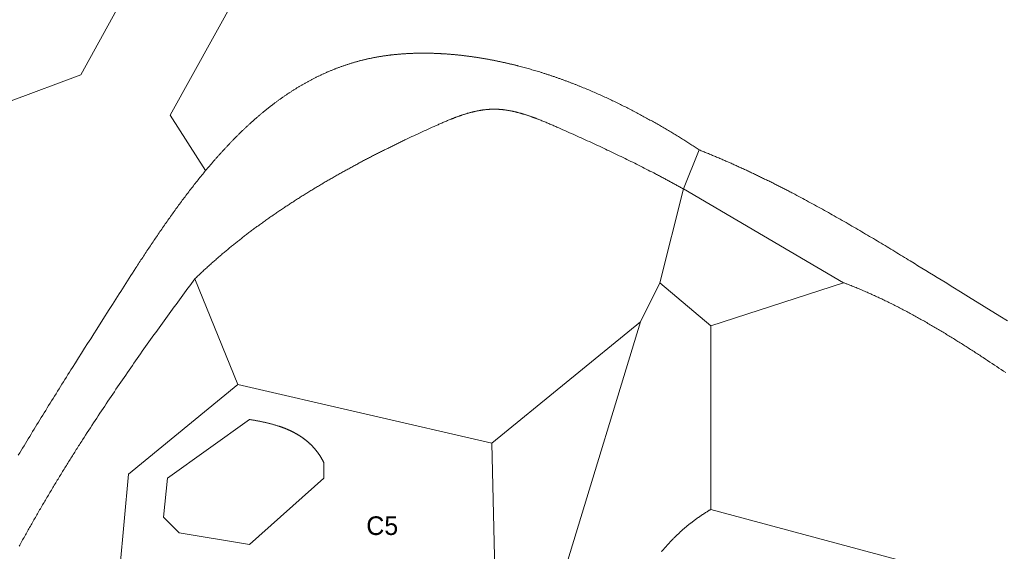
# Model space of a CAD drawing. Header units: millimetres. Extents: x -97041 to 284557, y -33528 to 335809.
# Tile 21 of 36: x 50528 to 124543, y 190694 to 230651. Entities that reach past the tile are written whole.
import ezdxf
from ezdxf.enums import TextEntityAlignment as Align

# ---------------------------------------------------------------- set-up
doc = ezdxf.new("R2010")
doc.units = ezdxf.units.MM
for name, color, linetype, lineweight in [('ANNOTATION', 7, 'Continuous', 13), ('GREEN', 3, 'Continuous', 18), ('PATH', 8, 'Continuous', 18), ('PIER', 8, 'Continuous', 18), ('POOL', 4, 'Continuous', 18)]:
    doc.layers.add(name, color=color, linetype=linetype, lineweight=lineweight)

msp = doc.modelspace()

# ---------------------------------------------------------------- linework, layer by layer
at = {"layer": 'GREEN'}
for points in [[(64504.156, 219309.592), (64576.144, 219395.976), (64648.283, 219482.102), (64720.575, 219567.968), (64793.021, 219653.571), (64865.623, 219738.909), (64938.381, 219823.978), (65011.297, 219908.776), (65047.814, 219951.073), (65084.371, 219993.301), (65120.969, 220035.46), (65157.606, 220077.549), (65194.284, 220119.568), (65231.002, 220161.517), (65267.76, 220203.396), (65304.559, 220245.204), (65341.399, 220286.941), (65378.281, 220328.606), (65415.203, 220370.199), (65452.166, 220411.72), (65489.171, 220453.169), (65526.218, 220494.545), (65563.306, 220535.847), (65600.436, 220577.076), (65637.608, 220618.231), (65674.822, 220659.312), (65712.078, 220700.318), (65749.377, 220741.249), (65786.718, 220782.105), (65824.102, 220822.885), (65861.529, 220863.59), (65898.999, 220904.218), (65936.512, 220944.769), (65974.068, 220985.243), (66011.668, 221025.64), (66049.311, 221065.96), (66086.998, 221106.201), (66124.729, 221146.364), (66162.503, 221186.448), (66200.322, 221226.454), (66238.185, 221266.38), (66276.093, 221306.226), (66314.045, 221345.992), (66352.042, 221385.678), (66390.083, 221425.283), (66428.17, 221464.807), (66466.301, 221504.249), (66504.478, 221543.61), (66542.701, 221582.888), (66580.969, 221622.084), (66619.282, 221661.198), (66657.642, 221700.228), (66696.047, 221739.175), (66734.499, 221778.038), (66772.996, 221816.817), (66811.541, 221855.511), (66850.131, 221894.12), (66888.769, 221932.645), (66927.453, 221971.083), (66966.184, 222009.436), (67004.963, 222047.703), (67043.788, 222085.883), (67082.661, 222123.976), (67121.582, 222161.982), (67160.55, 222199.901), (67199.566, 222237.731), (67238.63, 222275.473), (67277.743, 222313.127), (67316.903, 222350.692), (67356.112, 222388.167), (67395.37, 222425.553), (67434.676, 222462.849), (67474.031, 222500.055), (67513.435, 222537.17), (67552.888, 222574.194), (67592.39, 222611.126), (67631.942, 222647.967), (67671.543, 222684.716), (67711.194, 222721.373), (67750.895, 222757.937), (67790.646, 222794.407), (67830.446, 222830.785), (67870.298, 222867.069), (67910.199, 222903.258), (67950.151, 222939.354), (67990.154, 222975.354), (68030.208, 223011.26), (68070.312, 223047.07), (68110.468, 223082.784), (68150.675, 223118.402), (68190.933, 223153.924), (68231.243, 223189.349), (68271.605, 223224.677), (68312.018, 223259.907), (68352.484, 223295.04), (68393.001, 223330.074), (68433.571, 223365.01), (68474.193, 223399.847), (68514.868, 223434.585), (68555.596, 223469.223), (68596.376, 223503.762), (68637.209, 223538.2), (68678.095, 223572.538), (68719.035, 223606.775), (68760.028, 223640.91), (68801.075, 223674.944), (68842.175, 223708.876), (68883.329, 223742.706), (68924.537, 223776.434), (68965.799, 223810.058), (69007.116, 223843.579), (69048.486, 223876.997), (69089.912, 223910.31), (69131.392, 223943.519), (69172.927, 223976.624), (69214.517, 224009.623), (69256.162, 224042.518), (69297.862, 224075.306), (69339.617, 224107.989), (69381.429, 224140.565), (69423.296, 224173.035), (69465.218, 224205.397), (69507.197, 224237.652), (69549.232, 224269.8), (69591.323, 224301.839), (69633.47, 224333.77), (69675.674, 224365.592), (69717.935, 224397.305), (69760.252, 224428.909), (69802.627, 224460.403), (69845.058, 224491.787), (69887.547, 224523.06), (69930.093, 224554.223), (69972.697, 224585.274), (70015.359, 224616.214), (70058.078, 224647.042), (70100.855, 224677.758), (70143.691, 224708.362), (70186.584, 224738.853), (70229.536, 224769.23), (70272.547, 224799.494), (70315.616, 224829.644), (70358.744, 224859.68), (70401.931, 224889.602), (70445.177, 224919.408), (70488.483, 224949.099), (70531.848, 224978.675), (70575.272, 225008.135), (70618.756, 225037.479), (70662.3, 225066.706), (70705.904, 225095.816), (70749.568, 225124.808), (70793.292, 225153.683), (70837.076, 225182.441), (70880.921, 225211.079), (70924.827, 225239.6), (70968.794, 225268.001), (71012.821, 225296.283), (71056.91, 225324.445), (71101.06, 225352.487), (71145.272, 225380.409), (71189.544, 225408.211), (71233.879, 225435.891), (71278.275, 225463.45), (71322.734, 225490.887), (71367.254, 225518.202), (71411.837, 225545.394), (71456.482, 225572.464), (71501.19, 225599.411), (71545.96, 225626.234), (71590.793, 225652.934), (71635.69, 225679.51), (71680.649, 225705.961), (71725.671, 225732.287), (71770.757, 225758.488), (71815.907, 225784.564), (71861.12, 225810.514), (71906.397, 225836.338), (71951.738, 225862.035), (71997.143, 225887.605), (72042.612, 225913.049), (72088.146, 225938.364), (72133.744, 225963.552), (72179.407, 225988.612), (72225.134, 226013.543), (72270.927, 226038.345), (72316.785, 226063.018), (72362.708, 226087.562), (72408.696, 226111.975), (72454.75, 226136.258), (72500.87, 226160.411), (72547.055, 226184.433), (72593.307, 226208.323), (72639.624, 226232.082), (72686.008, 226255.709), (72732.458, 226279.204), (72778.975, 226302.566), (72825.558, 226325.795), (72872.208, 226348.89), (72918.926, 226371.852), (72965.71, 226394.68), (73012.561, 226417.374), (73059.48, 226439.933), (73106.467, 226462.357), (73153.521, 226484.645), (73200.643, 226506.798), (73247.833, 226528.815), (73295.091, 226550.695), (73342.417, 226572.439), (73389.812, 226594.046), (73437.275, 226615.515), (73484.807, 226636.846), (73532.407, 226658.039), (73580.077, 226679.094), (73627.816, 226700.01), (73675.624, 226720.787), (73723.501, 226741.425), (73771.448, 226761.922), (73819.465, 226782.28), (73867.551, 226802.497), (73915.708, 226822.573), (73963.934, 226842.508), (74012.231, 226862.302), (74060.598, 226881.953), (74109.035, 226901.463), (74157.544, 226920.83), (74206.123, 226940.054), (74254.773, 226959.134), (74303.494, 226978.072), (74352.287, 226996.865), (74401.151, 227015.514), (74450.086, 227034.018), (74499.093, 227052.378), (74548.172, 227070.592), (74597.323, 227088.661), (74646.546, 227106.583), (74695.841, 227124.36), (74745.208, 227141.99), (74794.648, 227159.472), (74844.161, 227176.808), (74893.747, 227193.996), (74943.405, 227211.035), (74993.137, 227227.927), (75042.942, 227244.67), (75092.82, 227261.263), (75142.772, 227277.708), (75192.797, 227294.002), (75242.897, 227310.147), (75293.07, 227326.141), (75343.317, 227341.985), (75393.639, 227357.677), (75444.035, 227373.218), (75494.505, 227388.607), (75545.051, 227403.844), (75595.671, 227418.929), (75646.366, 227433.861), (75697.136, 227448.64), (75747.981, 227463.265), (75798.902, 227477.736), (75849.898, 227492.054), (75900.97, 227506.216), (75952.118, 227520.224), (76003.341, 227534.077), (76054.641, 227547.775), (76106.017, 227561.316), (76157.469, 227574.701), (76208.998, 227587.93), (76260.604, 227601.002), (76312.286, 227613.916), (76364.046, 227626.673), (76415.882, 227639.273), (76467.796, 227651.713), (76519.787, 227663.996), (76571.856, 227676.119), (76624.002, 227688.083), (76676.226, 227699.888), (76728.528, 227711.532), (76780.908, 227723.016), (76833.366, 227734.34), (76885.903, 227745.503), (76938.519, 227756.504), (76991.213, 227767.344), (77043.985, 227778.021), (77096.837, 227788.537), (77149.768, 227798.889), (77202.778, 227809.079), (77247.792, 227817.591), (77292.862, 227825.987), (77337.989, 227834.265), (77383.171, 227842.426), (77428.41, 227850.471), (77473.703, 227858.399), (77519.052, 227866.211), (77564.455, 227873.907), (77609.913, 227881.488), (77655.425, 227888.952), (77700.99, 227896.301), (77746.609, 227903.535), (77792.28, 227910.654), (77838.004, 227917.658), (77883.78, 227924.547), (77929.608, 227931.322), (77975.488, 227937.982), (78021.418, 227944.529), (78067.4, 227950.962), (78113.432, 227957.281), (78159.514, 227963.487), (78205.646, 227969.579), (78251.827, 227975.559), (78298.057, 227981.426), (78344.336, 227987.18), (78390.664, 227992.821), (78437.039, 227998.351), (78483.463, 228003.768), (78529.933, 228009.074), (78576.451, 228014.268), (78623.015, 228019.351), (78669.625, 228024.322), (78716.282, 228029.183), (78762.983, 228033.933), (78809.731, 228038.572), (78856.523, 228043.101), (78903.359, 228047.52), (78950.24, 228051.828), (78997.165, 228056.027), (79044.133, 228060.117), (79091.145, 228064.097), (79138.199, 228067.967), (79185.296, 228071.729), (79232.434, 228075.382), (79279.615, 228078.927), (79326.837, 228082.363), (79374.1, 228085.691), (79421.404, 228088.912), (79468.748, 228092.024), (79516.132, 228095.029), (79563.556, 228097.926), (79611.019, 228100.717), (79658.521, 228103.4), (79706.062, 228105.977), (79753.641, 228108.447), (79801.258, 228110.811), (79848.912, 228113.069), (79896.604, 228115.221), (79944.333, 228117.267), (79992.098, 228119.208), (80039.899, 228121.043), (80087.737, 228122.774), (80135.609, 228124.399), (80183.517, 228125.92), (80231.46, 228127.336), (80279.437, 228128.648), (80327.448, 228129.856), (80375.494, 228130.96), (80423.572, 228131.96), (80471.683, 228132.857), (80519.828, 228133.65), (80568.004, 228134.341), (80616.213, 228134.928), (80664.453, 228135.413), (80712.725, 228135.796), (80761.027, 228136.076), (80809.361, 228136.254), (80857.724, 228136.33), (80906.118, 228136.305), (80954.541, 228136.178), (81002.993, 228135.95), (81051.474, 228135.621), (81099.984, 228135.191), (81148.521, 228134.66), (81197.087, 228134.029), (81245.68, 228133.298), (81294.301, 228132.466), (81342.948, 228131.535), (81391.621, 228130.504), (81440.321, 228129.374), (81489.046, 228128.145), (81537.797, 228126.816), (81586.573, 228125.389), (81635.374, 228123.863), (81684.198, 228122.239), (81733.047, 228120.517), (81781.92, 228118.696), (81830.816, 228116.778), (81879.735, 228114.762), (81928.676, 228112.649), (81977.64, 228110.438), (82026.626, 228108.131), (82075.633, 228105.727), (82124.662, 228103.226), (82173.711, 228100.629), (82222.781, 228097.935), (82271.871, 228095.146), (82320.981, 228092.261), (82370.11, 228089.28), (82419.259, 228086.204), (82468.426, 228083.033), (82517.612, 228079.767), (82566.816, 228076.406), (82616.038, 228072.951), (82665.277, 228069.401), (82714.533, 228065.757), (82763.806, 228062.019), (82813.095, 228058.187), (82862.4, 228054.262), (82911.721, 228050.244), (82961.057, 228046.132), (83010.408, 228041.927), (83059.773, 228037.63), (83109.153, 228033.24), (83158.547, 228028.758), (83207.955, 228024.184), (83257.375, 228019.517), (83306.809, 228014.759), (83356.255, 228009.91), (83405.713, 228004.969), (83455.183, 227999.937), (83504.664, 227994.815), (83554.157, 227989.601), (83603.661, 227984.297), (83653.174, 227978.903), (83702.698, 227973.419), (83752.232, 227967.845), (83801.775, 227962.181), (83851.327, 227956.427), (83900.888, 227950.585), (83950.457, 227944.653), (84000.034, 227938.632), (84049.619, 227932.523), (84099.211, 227926.325), (84148.81, 227920.039), (84198.416, 227913.665), (84248.028, 227907.203), (84297.646, 227900.653), (84347.269, 227894.016), (84396.898, 227887.292), (84446.531, 227880.481), (84496.169, 227873.582), (84545.811, 227866.598), (84595.457, 227859.526), (84645.107, 227852.369), (84694.76, 227845.125), (84744.415, 227837.796), (84794.073, 227830.381), (84843.733, 227822.88), (84893.394, 227815.294), (84943.057, 227807.624), (84992.721, 227799.868), (85042.386, 227792.028), (85092.051, 227784.104), (85141.716, 227776.095), (85191.381, 227768.002), (85241.045, 227759.825), (85290.708, 227751.565), (85340.369, 227743.222), (85390.029, 227734.795), (85439.686, 227726.285), (85489.342, 227717.693), (85538.994, 227709.017), (85588.643, 227700.26), (85638.289, 227691.42), (85687.931, 227682.498), (85737.569, 227673.495), (85787.202, 227664.41), (85836.831, 227655.244), (85886.454, 227645.996), (85936.071, 227636.667), (85985.683, 227627.258), (86035.288, 227617.768), (86084.887, 227608.198), (86134.479, 227598.548), (86184.063, 227588.817), (86233.64, 227579.007), (86283.209, 227569.118), (86332.769, 227559.149), (86382.321, 227549.101), (86431.864, 227538.974), (86481.397, 227528.768), (86530.92, 227518.484), (86580.434, 227508.121), (86629.936, 227497.68), (86679.429, 227487.162), (86728.91, 227476.565), (86778.379, 227465.891), (86827.837, 227455.14), (86877.282, 227444.312), (86926.715, 227433.406), (86976.135, 227422.424), (87025.542, 227411.366), (87074.935, 227400.231), (87124.314, 227389.02), (87173.679, 227377.734), (87223.029, 227366.371), (87272.365, 227354.933), (87321.685, 227343.42), (87370.989, 227331.832), (87420.278, 227320.169), (87469.55, 227308.431), (87518.805, 227296.619), (87568.043, 227284.732), (87617.264, 227272.771), (87666.467, 227260.737), (87715.652, 227248.629), (87764.818, 227236.447), (87813.966, 227224.192), (87863.094, 227211.864), (87912.203, 227199.463), (87961.292, 227186.99), (88010.361, 227174.444), (88059.41, 227161.826), (88157.443, 227136.374), (88255.391, 227110.635), (88353.249, 227084.611), (88451.015, 227058.304), (88548.687, 227031.716), (88646.261, 227004.847), (88743.735, 226977.7), (88841.105, 226950.276), (88938.37, 226922.577), (89035.526, 226894.604), (89132.571, 226866.36), (89229.502, 226837.845), (89326.315, 226809.061), (89423.009, 226780.01), (89519.58, 226750.694), (89616.026, 226721.114), (89670.296, 226704.337), (89724.525, 226687.477), (89778.714, 226670.534), (89832.861, 226653.51), (89886.966, 226636.404), (89941.03, 226619.216), (89995.052, 226601.949), (90049.032, 226584.6), (90102.969, 226567.172), (90156.864, 226549.665), (90210.716, 226532.078), (90264.526, 226514.413), (90318.291, 226496.669), (90372.014, 226478.848), (90425.693, 226460.949), (90479.328, 226442.974), (90532.919, 226424.921), (90586.466, 226406.793), (90639.968, 226388.589), (90693.426, 226370.309), (90746.839, 226351.955), (90800.207, 226333.526), (90853.529, 226315.023), (90906.806, 226296.446), (90960.038, 226277.796), (91013.223, 226259.073), (91066.362, 226240.278), (91119.455, 226221.411), (91172.501, 226202.472), (91225.501, 226183.462), (91278.453, 226164.381), (91331.359, 226145.23), (91384.217, 226126.008), (91437.027, 226106.718), (91489.789, 226087.358), (91542.504, 226067.929), (91595.17, 226048.432), (91647.788, 226028.867), (91700.357, 226009.235), (91752.877, 225989.536), (91805.348, 225969.77), (91857.77, 225949.938), (91910.142, 225930.04), (91962.465, 225910.076), (92014.738, 225890.048), (92066.96, 225869.955), (92119.132, 225849.798), (92171.254, 225829.577), (92223.325, 225809.293), (92275.344, 225788.945), (92327.313, 225768.536), (92379.23, 225748.064), (92431.096, 225727.53), (92482.91, 225706.936), (92534.671, 225686.28), (92586.381, 225665.564), (92638.038, 225644.788), (92689.642, 225623.952), (92792.692, 225582.104), (92895.528, 225540.022), (92998.15, 225497.71), (93100.555, 225455.171), (93202.742, 225412.408), (93304.709, 225369.425), (93406.454, 225326.225), (93507.975, 225282.812), (93609.272, 225239.188), (93710.342, 225195.357), (93811.184, 225151.323), (93911.795, 225107.088), (94012.175, 225062.656), (94112.321, 225018.03), (94212.232, 224973.214), (94311.907, 224928.21), (94411.342, 224883.023), (94510.538, 224837.655), (94609.492, 224792.11), (94708.202, 224746.391), (94806.666, 224700.502), (94904.884, 224654.445), (95002.853, 224608.224), (95100.572, 224561.842), (95198.039, 224515.303), (95295.252, 224468.61), (95392.21, 224421.766), (95488.91, 224374.775), (95585.352, 224327.64), (95681.534, 224280.364), (95777.453, 224232.95), (95873.108, 224185.402), (95968.498, 224137.723), (96063.621, 224089.917), (96158.475, 224041.986), (96253.058, 223993.934), (96347.369, 223945.765), (96441.406, 223897.481), (96535.168, 223849.086), (96628.652, 223800.584), (96721.857, 223751.977), (96814.782, 223703.269), (96907.424, 223654.463), (96999.782, 223605.562), (97091.854, 223556.571), (97183.639, 223507.491), (97275.134, 223458.327), (97366.339, 223409.082), (97457.251, 223359.759), (97547.87, 223310.361), (97638.192, 223260.892), (97728.217, 223211.355), (97817.942, 223161.753), (97907.367, 223112.089), (97996.489, 223062.368), (98085.306, 223012.591), (98173.818, 222962.764), (98262.022, 222912.888), (98349.917, 222862.967), (98437.5, 222813.005), (98524.771, 222763.004), (98611.727, 222712.969), (98698.368, 222662.901), (98784.69, 222612.806), (98870.693, 222562.686), (98956.375, 222512.543), (99041.734, 222462.383), (99126.768, 222412.207), (99211.477, 222362.02), (99295.857, 222311.824), (99379.908, 222261.623), (99463.627, 222211.42), (99547.013, 222161.219), (99630.065, 222111.022), (99712.78, 222060.834), (99795.158, 222010.657), (99877.195, 221960.494), (99958.892, 221910.35), (100040.245, 221860.227), (100121.253, 221810.128), (100201.915, 221760.058), (100282.229, 221710.019), (100362.193, 221660.014), (100441.805, 221610.047), (100521.064, 221560.122), (100599.968, 221510.241), (100678.516, 221460.407), (100756.705, 221410.625), (100834.535, 221360.897), (100912.003, 221311.227), (100989.107, 221261.618), (101065.846, 221212.074), (101142.219, 221162.597), (101218.223, 221113.191), (101293.857, 221063.859), (101369.12, 221014.605), (101444.009, 220965.431), (101518.523, 220916.342), (101592.66, 220867.341)], [(100417.554, 217929.576), (100349.324, 217967.866), (100281.008, 218006.104), (100212.606, 218044.291), (100144.118, 218082.427), (100075.545, 218120.512), (100006.886, 218158.546), (99938.142, 218196.53), (99869.313, 218234.465), (99800.399, 218272.349), (99731.4, 218310.185), (99662.317, 218347.971), (99593.149, 218385.709), (99523.897, 218423.399), (99454.562, 218461.041), (99385.142, 218498.635), (99315.639, 218536.182), (99246.052, 218573.681), (99176.382, 218611.134), (99106.629, 218648.541), (99036.793, 218685.902), (98966.875, 218723.216), (98896.873, 218760.486), (98826.79, 218797.71), (98756.624, 218834.89), (98686.376, 218872.025), (98616.047, 218909.116), (98545.635, 218946.163), (98475.143, 218983.166), (98404.569, 219020.127), (98333.914, 219057.044), (98192.361, 219130.752), (98050.486, 219204.292), (97908.29, 219277.667), (97765.774, 219350.88), (97622.941, 219423.933), (97479.791, 219496.828), (97336.326, 219569.568), (97192.547, 219642.156), (97048.457, 219714.594), (96904.055, 219786.885), (96759.344, 219859.031), (96614.325, 219931.035), (96469, 220002.9), (96323.37, 220074.627), (96177.436, 220146.22), (96031.2, 220217.681), (95884.663, 220289.013), (95737.828, 220360.218), (95590.694, 220431.299), (95443.264, 220502.257), (95295.539, 220573.097), (95147.52, 220643.82), (94999.21, 220714.43), (94850.608, 220784.927), (94701.718, 220855.316), (94552.54, 220925.598), (94403.076, 220995.776), (94253.326, 221065.853), (94103.294, 221135.832), (93952.979, 221205.714), (93802.384, 221275.502), (93651.51, 221345.2), (93500.358, 221414.809), (93348.929, 221484.331), (93197.226, 221553.771), (93045.25, 221623.129), (92893.002, 221692.41), (92740.483, 221761.614), (92587.696, 221830.745), (92434.64, 221899.806), (92281.319, 221968.798), (92127.733, 222037.725), (91973.883, 222106.588), (91819.772, 222175.392), (91665.4, 222244.137), (91510.77, 222312.827), (91355.882, 222381.464), (91200.738, 222450.051), (91045.339, 222518.59), (90896.345, 222584.137), (90821.766, 222616.857), (90747.135, 222649.52), (90672.454, 222682.112), (90597.724, 222714.617), (90522.948, 222747.019), (90448.127, 222779.303), (90373.264, 222811.454), (90298.36, 222843.457), (90223.418, 222875.296), (90148.438, 222906.956), (90073.424, 222938.421), (89998.377, 222969.676), (89923.298, 223000.706), (89848.191, 223031.496), (89773.057, 223062.03), (89697.897, 223092.292), (89622.714, 223122.268), (89547.51, 223151.942), (89509.9, 223166.661), (89472.286, 223181.299), (89434.668, 223195.853), (89397.045, 223210.323), (89359.418, 223224.705), (89321.788, 223238.999), (89284.154, 223253.202), (89246.518, 223267.312), (89208.878, 223281.327), (89171.236, 223295.246), (89133.591, 223309.066), (89095.944, 223322.786), (89058.295, 223336.403), (89020.644, 223349.917), (88982.992, 223363.324), (88945.338, 223376.623), (88907.684, 223389.811), (88870.028, 223402.888), (88832.373, 223415.852), (88794.717, 223428.699), (88757.061, 223441.429), (88719.405, 223454.039), (88681.749, 223466.527), (88644.095, 223478.892), (88606.441, 223491.132), (88568.788, 223503.245), (88531.137, 223515.228), (88493.487, 223527.08), (88455.84, 223538.799), (88418.194, 223550.383), (88380.551, 223561.831), (88342.91, 223573.139), (88305.273, 223584.307), (88267.638, 223595.332), (88230.007, 223606.213), (88192.379, 223616.947), (88154.755, 223627.533), (88117.136, 223637.968), (88079.52, 223648.252), (88041.909, 223658.381), (88004.303, 223668.354), (87966.702, 223678.169), (87929.106, 223687.824), (87891.516, 223697.318), (87853.931, 223706.647), (87816.352, 223715.811), (87778.78, 223724.808), (87741.214, 223733.635), (87703.655, 223742.29), (87666.103, 223750.772), (87628.558, 223759.08), (87591.02, 223767.209), (87553.49, 223775.16), (87515.968, 223782.93), (87478.454, 223790.517), (87440.949, 223797.919), (87403.452, 223805.134), (87365.964, 223812.161), (87328.485, 223818.997), (87291.016, 223825.64), (87253.556, 223832.09), (87216.106, 223838.342), (87178.666, 223844.397), (87141.237, 223850.251), (87103.818, 223855.903), (87066.41, 223861.352), (87029.013, 223866.594), (86991.627, 223871.628), (86954.253, 223876.453), (86916.89, 223881.066), (86879.54, 223885.466), (86842.202, 223889.649), (86804.876, 223893.616), (86767.563, 223897.363), (86730.263, 223900.889), (86692.976, 223904.191), (86655.703, 223907.269), (86618.443, 223910.119), (86581.198, 223912.741), (86543.966, 223915.131), (86506.749, 223917.289), (86469.547, 223919.212), (86432.36, 223920.899), (86395.187, 223922.347), (86358.03, 223923.554), (86320.889, 223924.519), (86283.764, 223925.24), (86246.655, 223925.715), (86210.393, 223925.94), (86174.146, 223925.929), (86137.915, 223925.684), (86101.699, 223925.208), (86065.499, 223924.502), (86029.313, 223923.567), (85993.143, 223922.405), (85956.987, 223921.018), (85920.846, 223919.408), (85884.719, 223917.577), (85848.607, 223915.526), (85812.509, 223913.256), (85776.426, 223910.771), (85740.356, 223908.07), (85704.301, 223905.157), (85668.259, 223902.033), (85632.232, 223898.7), (85596.217, 223895.158), (85560.217, 223891.411), (85524.229, 223887.46), (85488.255, 223883.306), (85452.295, 223878.952), (85416.347, 223874.398), (85380.412, 223869.648), (85344.49, 223864.702), (85308.581, 223859.562), (85272.684, 223854.23), (85236.8, 223848.708), (85200.928, 223842.997), (85165.068, 223837.099), (85129.22, 223831.017), (85093.385, 223824.75), (85057.561, 223818.303), (85021.749, 223811.675), (84985.949, 223804.87), (84950.16, 223797.887), (84914.382, 223790.731), (84878.616, 223783.401), (84842.861, 223775.9), (84807.117, 223768.23), (84771.384, 223760.391), (84735.662, 223752.387), (84699.95, 223744.219), (84664.25, 223735.888), (84628.559, 223727.396), (84592.879, 223718.745), (84557.209, 223709.937), (84521.549, 223700.974), (84485.899, 223691.856), (84450.26, 223682.586), (84414.629, 223673.166), (84379.009, 223663.597), (84343.398, 223653.882), (84307.796, 223644.021), (84272.204, 223634.017), (84236.621, 223623.871), (84201.047, 223613.585), (84165.481, 223603.16), (84129.925, 223592.6), (84094.377, 223581.904), (84058.838, 223571.075), (84023.308, 223560.116), (83987.785, 223549.026), (83952.271, 223537.809), (83916.765, 223526.466), (83881.267, 223514.998), (83845.777, 223503.408), (83810.295, 223491.696), (83774.82, 223479.866), (83739.353, 223467.918), (83703.893, 223455.855), (83668.441, 223443.677), (83632.995, 223431.388), (83597.557, 223418.987), (83562.126, 223406.479), (83526.701, 223393.863), (83491.283, 223381.142), (83455.872, 223368.317), (83420.467, 223355.39), (83385.069, 223342.364), (83349.677, 223329.239), (83314.291, 223316.017), (83278.911, 223302.701), (83243.536, 223289.291), (83208.168, 223275.79), (83172.805, 223262.2), (83137.448, 223248.521), (83102.096, 223234.757), (83066.749, 223220.908), (83031.408, 223206.976), (82996.071, 223192.963), (82960.74, 223178.871), (82890.091, 223150.456), (82819.461, 223121.744), (82748.848, 223092.751), (82678.252, 223063.489), (82607.671, 223033.973), (82537.105, 223004.215), (82466.552, 222974.232), (82396.012, 222944.035), (82325.484, 222913.639), (82254.966, 222883.058), (82184.458, 222852.306), (82113.96, 222821.396), (82043.469, 222790.343), (81972.985, 222759.16), (81902.508, 222727.862), (81832.035, 222696.462), (81691.102, 222633.411), (81538.402, 222564.799), (81385.717, 222495.902), (81233.052, 222426.721), (81080.41, 222357.253), (80927.795, 222287.498), (80775.213, 222217.455), (80622.667, 222147.123), (80470.161, 222076.501), (80317.699, 222005.587), (80165.286, 221934.38), (80012.925, 221862.88), (79860.622, 221791.084), (79708.38, 221718.994), (79556.203, 221646.606), (79480.14, 221610.3), (79404.095, 221573.92), (79328.069, 221537.465), (79252.061, 221500.935), (79176.073, 221464.33), (79100.105, 221427.65), (79024.158, 221390.894), (78948.231, 221354.063), (78872.326, 221317.157), (78796.444, 221280.175), (78720.583, 221243.116), (78644.746, 221205.982), (78568.933, 221168.772), (78493.143, 221131.486), (78417.379, 221094.123), (78341.639, 221056.683), (78265.926, 221019.167), (78190.238, 220981.574), (78114.578, 220943.904), (78038.944, 220906.157), (77963.339, 220868.333), (77887.762, 220830.432), (77812.213, 220792.453), (77736.694, 220754.396), (77661.205, 220716.262), (77585.747, 220678.049), (77510.319, 220639.759), (77434.923, 220601.391), (77359.559, 220562.944), (77284.227, 220524.419), (77208.928, 220485.815), (77133.663, 220447.132), (77058.432, 220408.371), (76983.236, 220369.53), (76908.075, 220330.611), (76832.949, 220291.612), (76757.86, 220252.534), (76682.807, 220213.376), (76607.792, 220174.139), (76532.814, 220134.822), (76457.875, 220095.425), (76382.974, 220055.948), (76308.113, 220016.391), (76233.292, 219976.753), (76158.511, 219937.035), (76083.77, 219897.236), (76009.072, 219857.357), (75934.415, 219817.396), (75859.8, 219777.355), (75785.229, 219737.232), (75710.701, 219697.028), (75636.217, 219656.743), (75561.777, 219616.376), (75487.383, 219575.928), (75413.034, 219535.397), (75338.732, 219494.785), (75264.476, 219454.09), (75190.267, 219413.314), (75116.106, 219372.455), (75041.993, 219331.513), (74967.928, 219290.489), (74893.913, 219249.382), (74819.948, 219208.192), (74746.033, 219166.919), (74672.169, 219125.563), (74598.356, 219084.123), (74524.595, 219042.6), (74450.886, 219000.994), (74377.231, 218959.303), (74303.628, 218917.529), (74230.08, 218875.671), (74156.586, 218833.728), (74083.147, 218791.702), (74009.764, 218749.591), (73936.436, 218707.395), (73863.166, 218665.115), (73789.952, 218622.75), (73716.796, 218580.3), (73643.698, 218537.765), (73570.658, 218495.144), (73497.678, 218452.438), (73424.758, 218409.647), (73351.897, 218366.77), (73279.098, 218323.808), (73206.36, 218280.759), (73133.683, 218237.624), (73061.069, 218194.404), (72988.518, 218151.097), (72916.03, 218107.703), (72843.605, 218064.223), (72771.246, 218020.656), (72698.951, 217977.002), (72626.721, 217933.261), (72554.558, 217889.434), (72482.461, 217845.518), (72410.431, 217801.516), (72338.468, 217757.426), (72266.574, 217713.248), (72194.748, 217668.983), (72122.992, 217624.629), (72051.304, 217580.187), (71979.688, 217535.658), (71908.141, 217491.039), (71836.666, 217446.333), (71765.263, 217401.538), (71693.931, 217356.654), (71622.673, 217311.681), (71551.488, 217266.619), (71480.377, 217221.467), (71409.34, 217176.227), (71338.377, 217130.897), (71267.49, 217085.478), (71196.68, 217039.969), (71125.945, 216994.37), (71055.287, 216948.681), (70984.707, 216902.901), (70914.205, 216857.032), (70843.781, 216811.072), (70773.437, 216765.022), (70703.172, 216718.881), (70632.987, 216672.649), (70562.882, 216626.327), (70492.859, 216579.913), (70422.917, 216533.408), (70353.058, 216486.812), (70283.281, 216440.124), (70213.587, 216393.345), (70143.977, 216346.473), (70074.451, 216299.51), (70005.01, 216252.455), (69935.655, 216205.308), (69866.385, 216158.069), (69797.201, 216110.737), (69728.105, 216063.312), (69659.096, 216015.795), (69590.174, 215968.185), (69521.341, 215920.482), (69452.597, 215872.686), (69383.943, 215824.797), (69315.378, 215776.814), (69246.904, 215728.738), (69178.521, 215680.568), (69110.23, 215632.304), (69042.031, 215583.947), (68973.924, 215535.495), (68905.91, 215486.949), (68837.99, 215438.309), (68770.165, 215389.575), (68702.434, 215340.746), (68634.798, 215291.822), (68567.258, 215242.803), (68499.814, 215193.689), (68432.467, 215144.48), (68365.217, 215095.176), (68298.065, 215045.776), (68231.011, 214996.281), (68164.057, 214946.69), (68097.201, 214897.003), (68030.446, 214847.221), (67963.791, 214797.342), (67897.237, 214747.367), (67830.785, 214697.295), (67764.434, 214647.128), (67698.186, 214596.863), (67632.041, 214546.502), (67566, 214496.044), (67500.063, 214445.488), (67434.23, 214394.836), (67368.503, 214344.086), (67302.881, 214293.239), (67237.365, 214242.294), (67171.956, 214191.252), (67106.655, 214140.111), (67041.461, 214088.873), (66976.375, 214037.537), (66911.398, 213986.102), (66846.531, 213934.569), (66781.773, 213882.937), (66717.126, 213831.207), (66652.59, 213779.378), (66588.165, 213727.45), (66523.852, 213675.422), (66459.651, 213623.296), (66395.564, 213571.07), (66331.589, 213518.745), (66267.729, 213466.32), (66203.984, 213413.795), (66140.353, 213361.171), (66076.839, 213308.446), (66013.44, 213255.622), (65950.158, 213202.697), (65886.993, 213149.671), (65823.945, 213096.545), (65761.016, 213043.318), (65698.206, 212989.991), (65635.515, 212936.562), (65572.944, 212883.032), (65510.493, 212829.401), (65448.163, 212775.669), (65385.954, 212721.835), (65323.867, 212667.9), (65261.902, 212613.862), (65200.06, 212559.723), (65138.342, 212505.482), (65076.748, 212451.138), (65015.278, 212396.692), (64953.933, 212342.144), (64892.714, 212287.493), (64831.621, 212232.739), (64770.654, 212177.883), (64709.814, 212122.923), (64649.102, 212067.86), (64588.518, 212012.694), (64528.063, 211957.425), (64467.737, 211902.052), (64407.541, 211846.575), (64347.475, 211790.994), (64287.539, 211735.31), (64227.735, 211679.521), (64168.063, 211623.628), (64108.523, 211567.631), (64049.116, 211511.529), (63989.842, 211455.323), (63930.702, 211399.012), (63871.696, 211342.595), (63812.826, 211286.074), (63754.09, 211229.448), (63695.491, 211172.716)], [(100417.554, 217929.576), (101592.66, 220867.341)], [(101592.66, 220867.341), (101671.08, 220836.275), (101749.454, 220805.099), (101827.782, 220773.815), (101906.065, 220742.423), (101984.302, 220710.922), (102062.493, 220679.314), (102140.639, 220647.598), (102218.741, 220615.776), (102296.797, 220583.847), (102374.809, 220551.813), (102452.777, 220519.673), (102530.7, 220487.428), (102608.579, 220455.078), (102686.414, 220422.625), (102764.205, 220390.068), (102841.953, 220357.407), (102919.658, 220324.644), (102997.319, 220291.778), (103074.937, 220258.811), (103152.513, 220225.742), (103230.046, 220192.571), (103307.536, 220159.301), (103384.985, 220125.93), (103462.391, 220092.459), (103539.755, 220058.889), (103617.077, 220025.22), (103694.358, 219991.453), (103771.598, 219957.587), (103848.797, 219923.624), (103925.954, 219889.564), (104003.071, 219855.408), (104080.147, 219821.155), (104157.183, 219786.806), (104234.178, 219752.362), (104311.133, 219717.822), (104388.049, 219683.189), (104464.925, 219648.461), (104541.761, 219613.64), (104618.558, 219578.725), (104695.315, 219543.718), (104772.034, 219508.618), (104848.714, 219473.427), (104925.356, 219438.144), (105001.959, 219402.77), (105078.523, 219367.306), (105155.05, 219331.751), (105231.539, 219296.107), (105307.99, 219260.373), (105384.403, 219224.551), (105460.78, 219188.64), (105537.119, 219152.641), (105613.421, 219116.555), (105689.686, 219080.381), (105765.915, 219044.121), (105842.108, 219007.775), (105918.264, 218971.343), (105994.384, 218934.826), (106070.468, 218898.224), (106146.517, 218861.537), (106222.53, 218824.766), (106298.508, 218787.912), (106374.45, 218750.975), (106450.358, 218713.955), (106526.231, 218676.853), (106602.069, 218639.668), (106677.873, 218602.403), (106753.643, 218565.056), (106829.379, 218527.629), (106905.081, 218490.122), (106980.749, 218452.535), (107056.384, 218414.869), (107131.985, 218377.125), (107207.553, 218339.302), (107283.089, 218301.401), (107358.591, 218263.422), (107434.061, 218225.367), (107509.499, 218187.235), (107584.904, 218149.027), (107660.278, 218110.743), (107735.62, 218072.384), (107810.929, 218033.95), (107886.208, 217995.441), (107961.455, 217956.859), (108036.671, 217918.203), (108111.856, 217879.474), (108187.011, 217840.672), (108262.135, 217801.799), (108337.228, 217762.853), (108412.291, 217723.836), (108487.325, 217684.748), (108562.328, 217645.59), (108637.302, 217606.361), (108787.161, 217527.696), (108936.904, 217448.756), (109086.532, 217369.545), (109236.047, 217290.066), (109385.45, 217210.322), (109534.742, 217130.318), (109683.925, 217050.056), (109833.001, 216969.54), (109981.97, 216888.774), (110130.835, 216807.761), (110279.596, 216726.505), (110428.256, 216645.008), (110576.815, 216563.276), (110725.276, 216481.31), (110873.639, 216399.115), (111021.906, 216316.694), (111170.079, 216234.05), (111318.159, 216151.188), (111466.147, 216068.11), (111614.046, 215984.821), (111761.856, 215901.322), (111909.578, 215817.619), (112057.215, 215733.715), (112204.768, 215649.612), (112352.238, 215565.315), (112499.627, 215480.828), (112646.936, 215396.152), (112794.167, 215311.293), (112941.321, 215226.253), (113088.399, 215141.036), (113235.403, 215055.646), (113382.335, 214970.086), (113529.196, 214884.359), (113675.987, 214798.47), (113822.711, 214712.421), (113969.367, 214626.215), (114115.959, 214539.858), (114262.486, 214453.351), (114408.952, 214366.699), (114555.357, 214279.905), (114701.702, 214192.972), (114847.989, 214105.905), (114994.22, 214018.706), (115140.397, 213931.378), (115286.519, 213843.927), (115432.59, 213756.354), (115578.61, 213668.664), (115724.581, 213580.86), (115870.504, 213492.945), (116016.382, 213404.923), (116162.214, 213316.798), (116308.004, 213228.572), (116453.751, 213140.25), (116599.458, 213051.835), (116745.127, 212963.331), (116890.758, 212874.74), (117036.353, 212786.067), (117181.914, 212697.315), (117327.441, 212608.487), (117472.937, 212519.587), (117763.841, 212341.585), (118054.636, 212163.337), (118345.334, 211984.87), (118635.947, 211806.213), (118926.487, 211627.394), (119216.964, 211448.44), (119507.392, 211269.379), (120088.144, 210911.051), (120668.837, 210552.633), (121257.377, 210189.475), (121845.984, 209826.399), (123023.53, 209100.276), (124201.73, 208373.824), (124791.157, 208010.338)], [(50426.221, 197908.221), (50532.538, 198085.949), (50639.091, 198263.688), (50745.875, 198441.44), (50852.889, 198619.207), (50960.131, 198796.993), (51067.598, 198974.799), (51175.287, 199152.629), (51283.196, 199330.484), (51391.322, 199508.367), (51499.664, 199686.281), (51608.218, 199864.228), (51716.983, 200042.21), (51825.955, 200220.23), (51935.132, 200398.291), (52044.513, 200576.395), (52154.093, 200754.544), (52263.872, 200932.741), (52373.846, 201110.988), (52484.013, 201289.288), (52594.371, 201467.644), (52704.917, 201646.057), (52815.648, 201824.531), (52926.563, 202003.067), (53037.658, 202181.669), (53148.932, 202360.338), (53260.382, 202539.078), (53372.005, 202717.89), (53483.799, 202896.777), (53595.761, 203075.742), (53707.89, 203254.787), (53820.182, 203433.915), (53932.635, 203613.128), (54045.247, 203792.428), (54158.016, 203971.818), (54270.938, 204151.301), (54384.011, 204330.878), (54497.234, 204510.553), (54724.115, 204870.205), (54951.563, 205230.277), (55179.557, 205590.787), (55408.079, 205951.757), (55637.107, 206313.206), (55866.624, 206675.153), (56096.608, 207037.619), (56327.041, 207400.623), (56789.174, 208128.325), (57252.866, 208858.417), (57502.013, 209250.76), (57751.635, 209643.66), (57876.648, 209840.265), (58001.807, 210036.944), (58127.121, 210233.674), (58252.6, 210430.435), (58378.253, 210627.204), (58504.088, 210823.959), (58630.116, 211020.679), (58756.345, 211217.342), (58882.784, 211413.925), (59009.443, 211610.408), (59136.33, 211806.768), (59263.455, 212002.983), (59327.11, 212101.029), (59390.827, 212199.031), (59454.609, 212296.987), (59518.455, 212394.892), (59582.368, 212492.744), (59646.348, 212590.542), (59710.397, 212688.281), (59774.516, 212785.96), (59838.705, 212883.575), (59902.966, 212981.124), (59967.301, 213078.604), (60031.71, 213176.012), (60096.194, 213273.346), (60160.755, 213370.602), (60225.393, 213467.779), (60290.111, 213564.874), (60354.908, 213661.883), (60419.786, 213758.803), (60484.747, 213855.633), (60549.791, 213952.37), (60614.92, 214049.01), (60680.134, 214145.551), (60745.436, 214241.991), (60810.825, 214338.326), (60876.303, 214434.554), (60941.872, 214530.672), (61007.532, 214626.677), (61073.284, 214722.567), (61139.131, 214818.339), (61205.072, 214913.99), (61271.109, 215009.518), (61337.243, 215104.919), (61403.476, 215200.191), (61469.807, 215295.331), (61536.24, 215390.337), (61602.774, 215485.206), (61669.411, 215579.934), (61736.152, 215674.52), (61802.998, 215768.961), (61869.95, 215863.253), (61937.01, 215957.395), (62004.178, 216051.383), (62071.456, 216145.214), (62138.845, 216238.886), (62206.345, 216332.397), (62273.959, 216425.743), (62341.687, 216518.922), (62409.531, 216611.931), (62477.491, 216704.767), (62545.568, 216797.427), (62613.765, 216889.91), (62682.081, 216982.211), (62750.519, 217074.329), (62819.079, 217166.26), (62887.762, 217258.002), (62956.57, 217349.553), (63025.503, 217440.909), (63094.563, 217532.067), (63163.751, 217623.025), (63233.068, 217713.781), (63302.516, 217804.331), (63372.095, 217894.673), (63441.806, 217984.804), (63511.651, 218074.721), (63581.631, 218164.422), (63651.747, 218253.903), (63722, 218343.163), (63792.391, 218432.198), (63862.922, 218521.006), (63933.593, 218609.583), (64004.405, 218697.928), (64075.361, 218786.037), (64146.46, 218873.908), (64217.705, 218961.538), (64289.095, 219048.924), (64360.634, 219136.063), (64432.32, 219222.953), (64504.156, 219309.592)], [(98654.895, 210878.94), (100417.554, 217929.576)], [(112462.39, 210878.94), (100417.554, 217929.576)], [(63695.491, 211172.716), (63566.159, 210998.735), (63436.929, 210824.645), (63307.803, 210650.446), (63178.783, 210476.138), (63049.871, 210301.719), (62921.071, 210127.19), (62792.384, 209952.55), (62663.813, 209777.797), (62535.361, 209602.933), (62407.029, 209427.955), (62278.82, 209252.864), (62150.736, 209077.658), (62022.78, 208902.338), (61894.954, 208726.903), (61767.261, 208551.352), (61639.703, 208375.685), (61512.282, 208199.9), (61385.001, 208023.999), (61257.862, 207847.979), (61130.867, 207671.84), (61004.019, 207495.582), (60877.32, 207319.205), (60750.773, 207142.707), (60624.38, 206966.088), (60498.144, 206789.347), (60372.066, 206612.485), (60246.149, 206435.5), (60120.396, 206258.392), (59994.808, 206081.16), (59869.389, 205903.803), (59744.141, 205726.322), (59619.065, 205548.716), (59494.165, 205370.983), (59369.443, 205193.123), (59244.901, 205015.137), (59120.542, 204837.023), (58996.368, 204658.78), (58872.381, 204480.409), (58748.584, 204301.908), (58624.978, 204123.277), (58501.568, 203944.515), (58378.354, 203765.623), (58255.34, 203586.598), (58132.527, 203407.442), (58009.918, 203228.152), (57887.516, 203048.73), (57765.322, 202869.173), (57643.34, 202689.481), (57521.571, 202509.655), (57400.018, 202329.692), (57278.683, 202149.594), (57157.57, 201969.358), (57036.679, 201788.986), (56916.014, 201608.475), (56795.576, 201427.826), (56675.369, 201247.037), (56555.395, 201066.109), (56435.655, 200885.041), (56316.153, 200703.832), (56196.891, 200522.482), (56077.871, 200340.989), (55959.095, 200159.354), (55840.566, 199977.576), (55722.287, 199795.655), (55604.259, 199613.589), (55486.486, 199431.378), (55368.968, 199249.022), (55251.71, 199066.52), (55193.179, 198975.215), (55134.713, 198883.872), (55076.313, 198792.493), (55017.98, 198701.077), (54959.712, 198609.623), (54901.512, 198518.133), (54843.379, 198426.606), (54785.313, 198335.042), (54727.315, 198243.441), (54669.385, 198151.802), (54611.523, 198060.126), (54553.73, 197968.413), (54496.005, 197876.662), (54438.35, 197784.874), (54380.764, 197693.048), (54323.248, 197601.184), (54265.802, 197509.282), (54208.427, 197417.343), (54151.122, 197325.366), (54093.888, 197233.351), (54036.725, 197141.298), (53979.634, 197049.206), (53922.615, 196957.077), (53865.668, 196864.909), (53808.793, 196772.703), (53751.991, 196680.458), (53695.263, 196588.175), (53638.607, 196495.854), (53582.025, 196403.494), (53525.517, 196311.095), (53469.084, 196218.658), (53412.725, 196126.181), (53356.441, 196033.666), (53300.231, 195941.112), (53244.098, 195848.518), (53188.04, 195755.886), (53132.058, 195663.215), (53076.152, 195570.504), (53020.323, 195477.754), (52964.571, 195384.964), (52908.897, 195292.135), (52853.299, 195199.267), (52797.78, 195106.359), (52742.339, 195013.411), (52686.976, 194920.423), (52631.691, 194827.396), (52576.486, 194734.329), (52521.36, 194641.222), (52466.314, 194548.074), (52411.348, 194454.887), (52356.461, 194361.659), (52301.656, 194268.392), (52246.931, 194175.084), (52192.287, 194081.735), (52137.725, 193988.346), (52083.244, 193894.917), (52028.845, 193801.447), (51974.529, 193707.936), (51920.295, 193614.385), (51866.144, 193520.793), (51812.076, 193427.159), (51758.092, 193333.485), (51704.191, 193239.77), (51650.375, 193146.014), (51596.642, 193052.217), (51542.995, 192958.378), (51489.433, 192864.498), (51435.955, 192770.577), (51382.564, 192676.614), (51329.258, 192582.61), (51276.038, 192488.564), (51222.905, 192394.476), (51169.859, 192300.347), (51116.899, 192206.176), (51064.027, 192111.963), (51011.243, 192017.708), (50958.547, 191923.411), (50905.938, 191829.072), (50853.419, 191734.691), (50800.988, 191640.268), (50748.646, 191545.802), (50696.394, 191451.294), (50644.232, 191356.743), (50592.159, 191262.15), (50540.177, 191167.515), (50488.286, 191072.836)], [(66927.033, 203240.751), (63695.491, 211172.716)], [(97186.012, 207941.175), (98654.895, 210878.94)], [(102473.989, 207647.398), (98654.895, 210878.94)], [(112462.39, 210878.94), (102473.989, 207647.398)], [(124653.487, 204127.831), (124483.44, 204241.693), (124313.33, 204355.404), (124143.152, 204468.949), (123972.9, 204582.315), (123802.567, 204695.487), (123632.148, 204808.451), (123461.637, 204921.192), (123291.028, 205033.696), (123120.314, 205145.949), (122949.491, 205257.936), (122864.036, 205313.826), (122778.551, 205369.644), (122693.036, 205425.388), (122607.49, 205481.057), (122521.912, 205536.648), (122436.301, 205592.161), (122350.656, 205647.593), (122264.978, 205702.943), (122179.264, 205758.208), (122093.515, 205813.387), (122007.73, 205868.478), (121921.907, 205923.479), (121836.046, 205978.389), (121750.147, 206033.206), (121664.208, 206087.927), (121578.23, 206142.552), (121492.21, 206197.078), (121406.149, 206251.503), (121320.045, 206305.826), (121233.898, 206360.045), (121147.708, 206414.159), (121061.472, 206468.164), (120975.192, 206522.061), (120888.865, 206575.846), (120802.492, 206629.518), (120716.071, 206683.075), (120629.602, 206736.516), (120543.084, 206789.838), (120456.516, 206843.04), (120369.897, 206896.12), (120283.227, 206949.076), (120196.505, 207001.907), (120109.731, 207054.611), (120022.903, 207107.185), (119936.02, 207159.628), (119849.083, 207211.939), (119762.09, 207264.115), (119675.041, 207316.155), (119587.934, 207368.056), (119500.769, 207419.818), (119413.546, 207471.438), (119326.263, 207522.915), (119238.92, 207574.246), (119151.517, 207625.431), (119064.051, 207676.466), (118976.523, 207727.351), (118888.932, 207778.083), (118801.277, 207828.661), (118713.558, 207879.083), (118625.773, 207929.347), (118537.922, 207979.452), (118450.004, 208029.395), (118362.018, 208079.175), (118273.964, 208128.79), (118185.841, 208178.238), (118097.649, 208227.518), (118009.385, 208276.627), (117921.051, 208325.564), (117832.644, 208374.327), (117744.165, 208422.915), (117655.612, 208471.325), (117566.984, 208519.555), (117478.282, 208567.605), (117389.504, 208615.471), (117300.649, 208663.153), (117211.717, 208710.648), (117122.707, 208757.955), (117033.619, 208805.072), (116944.451, 208851.997), (116855.202, 208898.728), (116765.873, 208945.264), (116676.462, 208991.603), (116586.969, 209037.742), (116497.392, 209083.681), (116407.732, 209129.417), (116317.986, 209174.949), (116228.156, 209220.274), (116138.239, 209265.392), (116048.235, 209310.299), (115958.144, 209354.995), (115867.964, 209399.478), (115777.695, 209443.745), (115687.336, 209487.796), (115596.887, 209531.627), (115506.346, 209575.239), (115415.714, 209618.627), (115324.988, 209661.792), (115234.169, 209704.731), (115143.255, 209747.442), (115052.246, 209789.923), (114961.142, 209832.173), (114869.941, 209874.19), (114778.643, 209915.972), (114687.246, 209957.518), (114595.751, 209998.825), (114504.156, 210039.891), (114412.461, 210080.716), (114320.665, 210121.297), (114228.768, 210161.632), (114136.767, 210201.719), (114044.664, 210241.558), (113952.457, 210281.145), (113860.144, 210320.48), (113767.727, 210359.56), (113675.203, 210398.383), (113582.572, 210436.948), (113489.834, 210475.254), (113396.987, 210513.297), (113304.031, 210551.077), (113210.965, 210588.592), (113117.788, 210625.839), (113024.5, 210662.818), (112931.1, 210699.525), (112837.587, 210735.96), (112743.96, 210772.121), (112697.104, 210790.098), (112650.219, 210808.006), (112603.305, 210825.844), (112556.362, 210843.613), (112509.391, 210861.311), (112462.39, 210878.94)], [(86022.505, 198834.103), (97186.012, 207941.175)], [(102473.989, 193839.903), (102473.989, 207647.398)], [(43718.689, 160055.605), (55763.526, 164462.253), (58701.291, 196483.891), (66927.033, 203240.751)], [(66927.033, 203240.751), (86022.505, 198834.103)], [(86022.505, 198834.103), (86610.058, 173275.548)], [(102473.989, 193839.903), (102438.592, 193818.843), (102403.303, 193797.709), (102368.122, 193776.5), (102333.048, 193755.216), (102298.082, 193733.859), (102263.222, 193712.427), (102228.47, 193690.922), (102193.823, 193669.343), (102159.283, 193647.691), (102124.849, 193625.965), (102090.52, 193604.167), (102056.297, 193582.296), (102022.178, 193560.352), (101988.164, 193538.336), (101954.255, 193516.248), (101920.45, 193494.088), (101886.748, 193471.857), (101853.15, 193449.554), (101819.655, 193427.18), (101786.263, 193404.734), (101752.974, 193382.218), (101719.787, 193359.632), (101686.703, 193336.975), (101653.72, 193314.247), (101620.838, 193291.45), (101588.058, 193268.583), (101555.379, 193245.647), (101522.8, 193222.641), (101490.322, 193199.566), (101457.943, 193176.422), (101425.665, 193153.209), (101393.486, 193129.928), (101361.406, 193106.579), (101329.425, 193083.161), (101297.542, 193059.676), (101265.758, 193036.123), (101234.072, 193012.503), (101202.484, 192988.815), (101170.993, 192965.06), (101139.599, 192941.239), (101108.302, 192917.351), (101077.102, 192893.397), (101045.998, 192869.376), (101014.99, 192845.29), (100984.077, 192821.137), (100953.26, 192796.92), (100922.539, 192772.636), (100891.912, 192748.288), (100861.379, 192723.875), (100830.941, 192699.398), (100800.597, 192674.855), (100770.347, 192650.249), (100740.19, 192625.578), (100710.126, 192600.844), (100680.154, 192576.046), (100650.276, 192551.185), (100620.489, 192526.26), (100590.795, 192501.273), (100561.192, 192476.222), (100531.681, 192451.109), (100502.26, 192425.934), (100472.931, 192400.697), (100443.692, 192375.398), (100414.543, 192350.037), (100385.484, 192324.614), (100356.515, 192299.13), (100327.635, 192273.585), (100298.844, 192247.98), (100270.142, 192222.313), (100241.528, 192196.586), (100213.002, 192170.799), (100184.565, 192144.952), (100156.215, 192119.045), (100127.952, 192093.079), (100099.776, 192067.053), (100071.688, 192040.968), (100043.685, 192014.824), (100015.769, 191988.621), (99987.938, 191962.359), (99960.193, 191936.04), (99932.534, 191909.662), (99904.959, 191883.226), (99877.469, 191856.733), (99850.064, 191830.182), (99822.743, 191803.574), (99795.505, 191776.909), (99768.351, 191750.187), (99741.281, 191723.408), (99714.293, 191696.573), (99687.388, 191669.682), (99660.565, 191642.734), (99633.825, 191615.731), (99607.166, 191588.673), (99580.589, 191561.559), (99554.093, 191534.389), (99527.678, 191507.165), (99501.344, 191479.886), (99475.09, 191452.553), (99448.916, 191425.165), (99422.822, 191397.724), (99396.808, 191370.228), (99370.872, 191342.679), (99345.016, 191315.076), (99319.238, 191287.42), (99293.539, 191259.711), (99267.917, 191231.949), (99242.374, 191204.134), (99216.908, 191176.267), (99191.519, 191148.348), (99166.207, 191120.377), (99140.971, 191092.354), (99115.812, 191064.28), (99090.729, 191036.154), (99065.722, 191007.977), (99040.79, 190979.75), (99015.933, 190951.471), (98991.151, 190923.142), (98966.444, 190894.763), (98941.811, 190866.334), (98917.252, 190837.854), (98892.767, 190809.326), (98868.355, 190780.747), (98844.016, 190752.12), (98819.75, 190723.443), (98795.557, 190694.718), (98771.436, 190665.944)], [(122157.015, 188551.926), (102473.989, 193839.903)]]:
    msp.add_lwpolyline(points, dxfattribs=at)
at = {"layer": 'PATH'}
for points in [[(66803.792, 232452.776), (61827.484, 223476.44), (64504.156, 219309.592)], [(86610.058, 173275.548), (97186.012, 207941.175)]]:
    msp.add_lwpolyline(points, dxfattribs=at)
at = {"layer": 'PIER'}
msp.add_lwpolyline([(49879.586, 224558.635), (55120.357, 226516.935), (92215.445, 293817.598)], dxfattribs=at)
at = {"layer": 'POOL'}
msp.add_lwpolyline([(61345.279, 193252.35), (62520.385, 192077.244), (67808.362, 191195.914), (73390.116, 196190.115), (73390.116, 197365.221), (73376.824, 197391.627), (73363.429, 197417.885), (73349.929, 197443.994), (73336.327, 197469.957), (73322.622, 197495.772), (73308.815, 197521.441), (73294.906, 197546.964), (73280.896, 197572.342), (73266.785, 197597.574), (73252.573, 197622.662), (73238.261, 197647.606), (73223.85, 197672.406), (73209.339, 197697.063), (73194.73, 197721.577), (73180.022, 197745.95), (73165.217, 197770.18), (73150.314, 197794.269), (73135.314, 197818.218), (73120.218, 197842.026), (73105.025, 197865.694), (73089.737, 197889.223), (73074.354, 197912.613), (73058.876, 197935.865), (73043.304, 197958.978), (73027.637, 197981.955), (73011.878, 198004.794), (72996.025, 198027.497), (72980.08, 198050.064), (72964.042, 198072.495), (72947.913, 198094.792), (72931.693, 198116.953), (72915.382, 198138.981), (72898.98, 198160.875), (72882.489, 198182.636), (72865.908, 198204.264), (72849.238, 198225.76), (72832.479, 198247.124), (72815.633, 198268.357), (72798.698, 198289.459), (72781.677, 198310.431), (72764.568, 198331.273), (72747.373, 198351.985), (72730.092, 198372.569), (72712.725, 198393.025), (72695.274, 198413.352), (72677.738, 198433.552), (72660.117, 198453.625), (72642.413, 198473.572), (72624.625, 198493.392), (72606.755, 198513.087), (72588.802, 198532.657), (72570.767, 198552.102), (72552.651, 198571.424), (72534.453, 198590.621), (72516.175, 198609.695), (72497.816, 198628.647), (72479.378, 198647.477), (72460.86, 198666.184), (72442.263, 198684.771), (72423.588, 198703.237), (72404.835, 198721.582), (72386.004, 198739.808), (72367.096, 198757.914), (72348.111, 198775.901), (72329.05, 198793.77), (72309.913, 198811.521), (72290.701, 198829.154), (72271.414, 198846.671), (72252.052, 198864.071), (72232.616, 198881.355), (72213.107, 198898.523), (72193.524, 198915.577), (72173.868, 198932.515), (72154.14, 198949.34), (72134.341, 198966.051), (72114.469, 198982.649), (72094.527, 198999.134), (72074.514, 199015.507), (72054.432, 199031.768), (72034.279, 199047.918), (72014.057, 199063.957), (71993.766, 199079.885), (71973.407, 199095.704), (71952.98, 199111.414), (71932.486, 199127.014), (71911.924, 199142.507), (71891.296, 199157.891), (71870.602, 199173.168), (71849.842, 199188.337), (71829.016, 199203.401), (71808.126, 199218.358), (71787.171, 199233.209), (71766.153, 199247.956), (71745.07, 199262.598), (71723.925, 199277.136), (71702.717, 199291.57), (71681.447, 199305.901), (71660.115, 199320.129), (71638.722, 199334.255), (71617.268, 199348.28), (71595.753, 199362.203), (71574.179, 199376.025), (71552.544, 199389.747), (71530.851, 199403.369), (71509.099, 199416.891), (71487.289, 199430.315), (71465.421, 199443.64), (71443.495, 199456.868), (71421.513, 199469.997), (71399.474, 199483.03), (71377.379, 199495.967), (71355.228, 199508.807), (71333.022, 199521.552), (71310.762, 199534.201), (71288.447, 199546.756), (71266.078, 199559.217), (71243.656, 199571.584), (71221.181, 199583.858), (71198.654, 199596.039), (71176.074, 199608.128), (71153.442, 199620.126), (71130.76, 199632.032), (71108.026, 199643.847), (71085.243, 199655.572), (71062.409, 199667.207), (71039.526, 199678.752), (71016.594, 199690.209), (70993.613, 199701.577), (70970.584, 199712.857), (70947.508, 199724.05), (70924.384, 199735.156), (70901.213, 199746.175), (70877.996, 199757.108), (70854.733, 199767.955), (70831.425, 199778.718), (70808.072, 199789.396), (70784.673, 199799.989), (70761.231, 199810.499), (70737.745, 199820.926), (70714.216, 199831.27), (70690.643, 199841.532), (70667.029, 199851.712), (70643.372, 199861.811), (70619.674, 199871.829), (70595.935, 199881.766), (70572.155, 199891.624), (70548.335, 199901.402), (70524.475, 199911.101), (70500.575, 199920.722), (70476.637, 199930.265), (70452.661, 199939.731), (70428.646, 199949.119), (70404.594, 199958.431), (70380.504, 199967.667), (70356.378, 199976.827), (70332.216, 199985.912), (70308.018, 199994.922), (70283.784, 200003.859), (70259.515, 200012.721), (70235.212, 200021.511), (70210.875, 200030.227), (70186.504, 200038.872), (70162.101, 200047.444), (70137.664, 200055.945), (70113.195, 200064.376), (70088.694, 200072.736), (70064.162, 200081.026), (70039.599, 200089.247), (69990.381, 200105.482), (69941.044, 200121.445), (69891.593, 200137.141), (69842.03, 200152.572), (69792.358, 200167.742), (69742.583, 200182.656), (69692.706, 200197.316), (69642.731, 200211.728), (69592.663, 200225.894), (69542.504, 200239.819), (69492.258, 200253.507), (69441.928, 200266.96), (69391.518, 200280.183), (69341.033, 200293.18), (69290.474, 200305.955), (69239.845, 200318.511), (69189.151, 200330.852), (69138.395, 200342.982), (69087.579, 200354.905), (69036.709, 200366.625), (68985.786, 200378.145), (68934.815, 200389.469), (68883.8, 200400.601), (68832.743, 200411.545), (68781.648, 200422.304), (68730.52, 200432.883), (68679.36, 200443.285), (68628.174, 200453.514), (68576.963, 200463.574), (68525.733, 200473.469), (68474.486, 200483.202), (68423.225, 200492.777), (68371.956, 200502.199), (68320.68, 200511.47), (68269.402, 200520.595), (68218.124, 200529.577), (68166.851, 200538.421), (68115.586, 200547.13), (68064.333, 200555.707), (68013.095, 200564.158), (67961.875, 200572.484), (67910.677, 200580.692), (67859.505, 200588.783), (67808.362, 200596.762), (61639.056, 196190.115)], close=True, dxfattribs=at)

# ---------------------------------------------------------------- texts
at = {"layer": 'ANNOTATION'}
msp.add_text('C5', height=1400, dxfattribs=at).set_placement((77782.947, 192620.5), align=Align.MIDDLE_CENTER)

doc.saveas('drawing.dxf')
